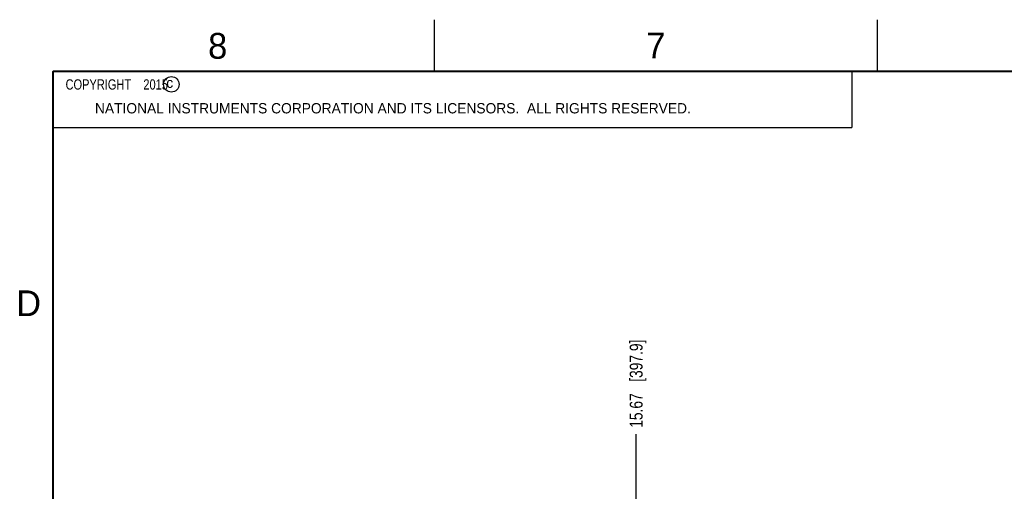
# Model space of a CAD drawing. Header units: inches. Extents: x 0 to 34, y 0 to 22.
# Tile 22 of 78: x 0.2 to 9.7, y 17.4 to 22. Entities that reach past the tile are written whole.
import ezdxf

# ---------------------------------------------------------------- set-up
doc = ezdxf.new("R2010")
doc.units = ezdxf.units.IN
doc.header["$LTSCALE"] = 1.87
doc.header["$MEASUREMENT"] = 0
doc.layers.get('0').update_dxf_attribs({"linetype": 'CONTINUOUS'})
doc.layers.add('DETAIL', color=7, linetype='CONTINUOUS')
doc.layers.add('DIMENSIONS', color=7, linetype='CONTINUOUS')
doc.styles.get("Standard").update_dxf_attribs({"font": 'txt', "width": 0.8})
doc.styles.add('TEXTSTYLE_2', font='txt')
doc.dimstyles.new('DIMSTYLE_2', dxfattribs={"dimtxt": 0.125, "dimasz": 0.18, "dimexe": 0.125, "dimexo": 0.0625, "dimgap": 0.09, "dimtad": 0, "dimtih": 1, "dimtoh": 1, "dimzin": 4, "dimdsep": 46, "dimtxsty": 'STANDARD', "dimblk": '_FILLED', "dimblk1": '_FILLED', "dimblk2": '_FILLED', "dimcen": 0.09, "dimadec": 0, "dimazin": 0, "dimtp": 0.001, "dimtm": 0.001, "dimtfac": 1, "dimtofl": 0, "dimtmove": 0, "dimatfit": 3, "dimldrblk": '_FILLED', "dimfxl": 1, "dimtolj": 1, "dimtzin": 4, "dimarcsym": 0})

# ---------------------------------------------------------------- blocks, each defined once
blk = doc.blocks.new('*D50')
at = {"layer": 'DIMENSIONS', "color": 2, "linetype": 'CONTINUOUS'}
blk.add_line((6.1575, 17.1042), (6.1575, 17.9798), dxfattribs=at)
at = {"layer": 'DIMENSIONS', "color": 2, "linetype": 'CONTINUOUS', "insert": (6.095, 18.0423), "char_height": 0.125, "width": 1.325, "attachment_point": 1, "rotation": 90, "line_spacing_factor": 0.9}
blk.add_mtext('15.67{\\Ftxt.shx;\\W1.000000;\\H0.125000; }[397.9]', dxfattribs=at)
blk = doc.blocks.new('_FILLED')
at = {"color": 0, "linetype": 'BYBLOCK'}
blk.add_solid([(0, 0), (-1, 0.174), (-1, -0.174)], dxfattribs=at)

msp = doc.modelspace()

# ---------------------------------------------------------------- linework, layer by layer
at = {"color": 2, "linetype": 'CONTINUOUS'}
for p, q in [((4.2, 21.5), (4.2, 22)), ((8.5, 21.5), (8.5, 22)), ((0.5, 21.5), (8.25, 21.5)), ((0.5, 21.5), (0.5, 20.9531)), ((8.25, 21.5), (8.25, 20.9531)), ((0.5, 20.9531), (8.25, 20.9531))]:
    msp.add_line(p, q, dxfattribs=at)
at = {"color": 7, "linetype": 'CONTINUOUS', "const_width": 0.02}
for points in [[(0.5, 21.5), (0.5, 0.5)], [(33.5, 21.5), (0.5, 21.5)]]:
    msp.add_lwpolyline(points, dxfattribs=at)
at = {"color": 2, "linetype": 'CONTINUOUS'}
msp.add_circle((1.6484, 21.3727), 0.0754, dxfattribs=at)

# ---------------------------------------------------------------- texts
at = {"color": 2, "linetype": 'CONTINUOUS', "attachment_point": 1, "line_spacing_factor": 0.9, "style": 'TEXTSTYLE_2'}
for s, insert, char_height, width in [('8', (2.0046, 21.8713), 0.25, 0.25), ('7', (6.2556, 21.8743), 0.25, 0.25), ('c', (1.599, 21.4388), 0.1, 0.1), ('NATIONAL INSTRUMENTS CORPORATION AND ITS LICENSORS.  ALL RIGHTS RESERVED.', (0.9071, 21.1911), 0.1, 7.3), ('D', (0.1424, 19.375), 0.25, 0.25)]:
    msp.add_mtext(s, dxfattribs=dict(at, insert=insert, char_height=char_height, width=width))
at = {"layer": 'DETAIL', "color": 2, "linetype": 'CONTINUOUS', "insert": (0.5625, 21.4219), "char_height": 0.1, "width": 1.52, "attachment_point": 1, "line_spacing_factor": 0.9}
msp.add_mtext('  COPYRIGHT    2015', dxfattribs=at)

# ---------------------------------------------------------------- dimensions: what is measured, and where the dimension line sits
at = {"layer": 'DIMENSIONS', "color": 2, "linetype": 'CONTINUOUS'}
dim = msp.add_ordinate_dim(feature_location=(6.1574735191, 17.1041597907), offset=(0, 0.8756299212), dtype=1, origin=(21.8224735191, 17.0416597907), dimstyle='DIMSTYLE_2', override={"dimtad": 1, "dimtih": 0, "dimtoh": 0}, dxfattribs=at)
dim.commit()
dim.dimension.update_dxf_attribs({"geometry": '*D50', "text_midpoint": (6.1574735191, 18.7047897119)})

doc.saveas('drawing.dxf')
